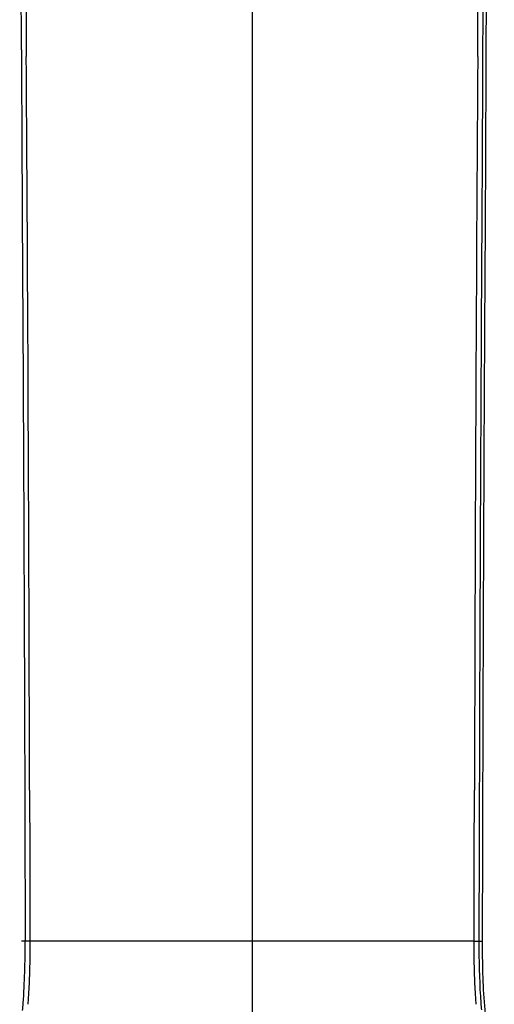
# Model space of a CAD drawing. Header units: millimetres. Extents: x 451 to 748, y 223 to 418.
# Tile 5 of 24: x 461 to 477, y 325 to 358. Entities that reach past the tile are written whole.
import ezdxf

# ---------------------------------------------------------------- set-up
doc = ezdxf.new("R2010")
doc.units = ezdxf.units.MM
doc.header["$LTSCALE"] = 32.67
doc.layers.add('20_ALL_FEATURES', color=7, linetype='CONTINUOUS')

msp = doc.modelspace()

# ---------------------------------------------------------------- linework, layer by layer
at = {"layer": '20_ALL_FEATURES', "color": 7}
for p, q in [((469.121, 359.915), (469.121, 319.218)), ((461.333, 357.02), (461.334, 356.793)), ((461.333, 357.02), (461.334, 356.793)), ((461.459, 326.926), (461.336, 326.926)), ((461.619, 326.926), (461.459, 326.926)), ((476.622, 326.926), (461.619, 326.926)), ((461.869, 326.926), (461.791, 326.926)), ((472.571, 326.926), (472.157, 326.926)), ((473.833, 326.926), (473.622, 326.926)), ((476.077, 326.926), (475.986, 326.926)), ((476.622, 326.926), (476.805, 326.926)), ((476.783, 326.926), (476.906, 326.926)), ((476.865, 326.926), (476.9, 326.926))]:
    msp.add_line(p, q, dxfattribs=at)
for points in [[(461.436, 364.488), (461.438, 364.304), (461.45, 363.004), (461.461, 361.621), (461.473, 360.247), (461.483, 358.942), (461.492, 357.691), (461.498, 356.793)], [(476.743, 356.793), (476.749, 357.691), (476.758, 358.942), (476.769, 360.247), (476.78, 361.621), (476.792, 363.004), (476.803, 364.304), (476.805, 364.488)], [(461.609, 332.018), (461.614, 329.82), (461.619, 326.926)], [(476.622, 326.927), (476.627, 329.82), (476.632, 332.018)], [(461.341, 326.926), (461.337, 326.926), (461.336, 326.926)], [(461.619, 326.926), (461.619, 326.729), (461.615, 326.318), (461.607, 325.917), (461.594, 325.528), (461.577, 325.151), (461.554, 324.79)], [(461.679, 326.926), (461.626, 326.926), (461.619, 326.926)], [(462.607, 326.926), (462.451, 326.926), (462.314, 326.926)], [(464.579, 326.926), (464.303, 326.926), (464.025, 326.926), (463.738, 326.927), (463.457, 326.927), (463.204, 326.926)], [(466.38, 326.926), (466.02, 326.926), (465.689, 326.926), (465.397, 326.926), (465.128, 326.926), (464.857, 326.926)], [(469.121, 326.926), (468.763, 326.926), (468.387, 326.926), (467.995, 326.926), (467.582, 326.927), (467.161, 326.926), (466.759, 326.926)], [(469.706, 326.926), (469.306, 326.926), (469.121, 326.926)], [(472.157, 326.926), (471.68, 326.926), (471.407, 326.926), (471.135, 326.926)], [(473.411, 326.926), (473.199, 326.926), (472.989, 326.926)], [(475.888, 326.926), (475.676, 326.926), (475.549, 326.926), (475.393, 326.926), (475.215, 326.926), (475.028, 326.926), (474.842, 326.926)], [(476.622, 326.926), (476.62, 326.926), (476.612, 326.926)], [(476.687, 324.79), (476.664, 325.151), (476.647, 325.528), (476.634, 325.917), (476.626, 326.318), (476.622, 326.729), (476.622, 326.926)], [(476.9, 326.926), (476.905, 326.926), (476.905, 326.926)]]:
    msp.add_lwpolyline(points, dxfattribs=at)
for centre, radius, start, end in [((-334.174, 354.493), 795.512, 0.182003, 0.719788), ((1313.082, 354.184), 836.179, 179.294111, 179.821292), ((514.281, 326.843), 37.499, 179.8733, 180.2825), ((442.341, 326.201), 19.102, 355.1262, 355.8674), ((496.035, 326.212), 19.237, 184.1057, 184.796)]:
    msp.add_arc(centre, radius, start, end, dxfattribs=at)
for points, knots in [([(476.905, 326.926), (476.913, 330.053), (476.931, 336.308), (476.969, 345.689), (477.021, 353.507), (477.038, 359.761), (477.069, 362.888), (477.089, 364.451)], [0, 0, 0, 0, 0.250018, 0.500024, 0.750028, 0.875022, 1, 1, 1, 1]), ([(461.334, 356.793), (461.343, 354.304), (461.372, 349.326), (461.425, 339.371), (461.447, 331.904), (461.459, 326.926)], [0, 0, 0, 0, 0.249992, 0.499989, 1, 1, 1, 1]), ([(461.609, 332.018), (461.604, 334.002), (461.58, 342.26), (461.54, 350.519), (461.498, 356.793)], [0, 0, 0, 0, 0.240211, 1, 1, 1, 1]), ([(476.743, 356.793), (476.733, 355.258), (476.68, 346.999), (476.648, 338.741), (476.632, 332.018)], [0, 0, 0, 0, 0.185933, 1, 1, 1, 1]), ([(476.907, 356.793), (476.898, 354.304), (476.869, 349.326), (476.829, 341.86), (476.803, 334.393), (476.787, 329.415), (476.783, 326.926)], [0, 0, 0, 0, 0.249992, 0.499989, 0.749992, 1, 1, 1, 1]), ([(477.303, 322.595), (477.128, 323.294), (476.939, 324.743), (476.904, 326.194), (476.905, 326.926)], [0, 0, 0, 0, 0.496414, 1, 1, 1, 1])]:
    msp.add_open_spline(points, degree=3, knots=knots, dxfattribs=at)
for points in [[(461.393, 324.825), (461.444, 325.524), (461.46, 326.225), (461.459, 326.926)], [(476.783, 326.658), (476.786, 326.05), (476.804, 325.441), (476.847, 324.834)]]:
    msp.add_open_spline(points, degree=3, dxfattribs=at)

doc.saveas('drawing.dxf')
